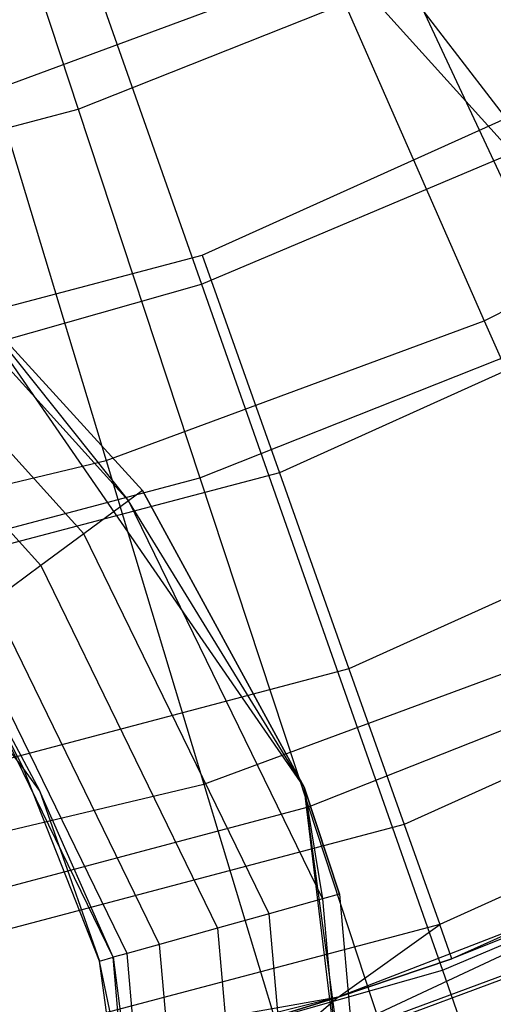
# Model space of a CAD drawing. Extents: x 0.1 to 26.5, y -19.1 to 0.
# Tile 107 of 256: x 13.666 to 13.857, y -13.281 to -12.885. Entities that reach past the tile are written whole.
import ezdxf

# ---------------------------------------------------------------- set-up
doc = ezdxf.new("R2010")
doc.units = 0
doc.header["$LTSCALE"] = 2.54
doc.layers.get('0').update_dxf_attribs({"linetype": 'CONTINUOUS'})

# ---------------------------------------------------------------- blocks, each defined once
blk = doc.blocks.new('7777_STL')
at = {"color": 0}
for p, q in [((13.63716, -12.70071, 37.81274), (13.73932, -12.99153, 37.69436)), ((13.63716, -12.70071, 37.81274), (13.73932, -12.99153, 37.69436)), ((13.63633, -12.75876, 25.85699), (13.68986, -12.92115, 25.98169)), ((13.63633, -12.75876, 25.85699), (13.68986, -12.92115, 25.98169)), ((13.91935, -13, 5.25965), (13.72458, -12.78369, 5.25965)), ((13.91935, -13, 5.25965), (13.72458, -12.78369, 5.25965)), ((13.91935, -13, 5.25965), (13.8081, -12.85502, 4.81965)), ((13.91935, -13, 4.81965), (13.8081, -12.85502, 4.81965)), ((13.91935, -13, 5.25965), (13.8081, -12.85502, 4.81965)), ((13.91935, -13, 4.81965), (13.8081, -12.85502, 4.81965)), ((13.65602, -12.91348, 26.09788), (13.79035, -12.86388, 26.09788)), ((13.65602, -12.91348, 26.09788), (13.79035, -12.86388, 26.09788)), ((13.79035, -12.86388, 26.09788), (13.85296, -13.0063, 26.25179)), ((13.79035, -12.86388, 26.09788), (13.85296, -13.0063, 26.25179)), ((13.68986, -12.92115, 25.98169), (13.82238, -12.86857, 25.98169)), ((13.68986, -12.92115, 25.98169), (13.82238, -12.86857, 25.98169)), ((13.82238, -12.86857, 25.98169), (13.88842, -13.00997, 26.12463)), ((13.82238, -12.86857, 25.98169), (13.88842, -13.00997, 26.12463)), ((13.73961, -12.97989, 30.161), (13.93157, -12.89331, 30.161)), ((13.73961, -12.97989, 30.161), (13.93157, -12.89331, 30.161)), ((13.65602, -12.91348, 26.09788), (13.70101, -13.06242, 26.25179)), ((13.65602, -12.91348, 26.09788), (13.70101, -13.06242, 26.25179)), ((13.55205, -12.95769, 25.98169), (13.68986, -12.92115, 25.98169)), ((13.55205, -12.95769, 25.98169), (13.68986, -12.92115, 25.98169)), ((13.68986, -12.92115, 25.98169), (13.73872, -13.06936, 26.12463)), ((13.68986, -12.92115, 25.98169), (13.73872, -13.06936, 26.12463)), ((13.73932, -12.99153, 37.69436), (13.88518, -12.92996, 37.69436)), ((13.73932, -12.99153, 37.69436), (13.88518, -12.92996, 37.69436)), ((13.85296, -13.0063, 26.25179), (13.99704, -12.93228, 26.25179)), ((13.85296, -13.0063, 26.25179), (13.99704, -12.93228, 26.25179)), ((13.97654, -12.97438, 30.17568), (13.77063, -13.06726, 30.17568)), ((13.97654, -12.97438, 30.17568), (13.77063, -13.06726, 30.17568)), ((13.53603, -13.0337, 30.161), (13.73961, -12.97989, 30.161)), ((13.53603, -13.0337, 30.161), (13.73961, -12.97989, 30.161)), ((13.73961, -12.97989, 30.161), (13.77063, -13.06726, 30.17568)), ((13.73961, -12.97989, 30.161), (13.77063, -13.06726, 30.17568)), ((13.58701, -13.03471, 37.69436), (13.73932, -12.99153, 37.69436)), ((13.58701, -13.03471, 37.69436), (13.73932, -12.99153, 37.69436)), ((13.73932, -12.99153, 37.69436), (13.83615, -13.26716, 37.54046)), ((13.73932, -12.99153, 37.69436), (13.83615, -13.26716, 37.54046)), ((13.78064, -13.19365, 5.25965), (13.64469, -12.9967, 5.25965)), ((13.64469, -12.9967, 5.25965), (13.71571, -13.07443, 5.85965)), ((13.64469, -12.9967, 5.25965), (13.71571, -13.07443, 5.85965)), ((13.64469, -12.9967, 5.85965), (13.71571, -13.07443, 5.85965)), ((13.64469, -12.9967, 5.85965), (13.71571, -13.07443, 5.85965)), ((13.64469, -12.9967, 5.85965), (13.71004, -13.07861, 6.22775)), ((13.64469, -12.9967, 5.85965), (13.71004, -13.07861, 6.22775)), ((13.78064, -13.19365, 5.25965), (13.64469, -12.9967, 5.25965)), ((13.64379, -13.00532, 6.22775), (13.71004, -13.07861, 6.22775)), ((13.64379, -13.00532, 6.22775), (13.71004, -13.07861, 6.22775)), ((13.70101, -13.06242, 26.25179), (13.85296, -13.0063, 26.25179)), ((13.70101, -13.06242, 26.25179), (13.85296, -13.0063, 26.25179)), ((13.85296, -13.0063, 26.25179), (13.90759, -13.13057, 26.42345)), ((13.85296, -13.0063, 26.25179), (13.90759, -13.13057, 26.42345)), ((13.73872, -13.06936, 26.12463), (13.88842, -13.00997, 26.12463)), ((13.73872, -13.06936, 26.12463), (13.88842, -13.00997, 26.12463)), ((13.69211, -13.09182, 6.56676), (13.62885, -13.02184, 6.56676)), ((13.69211, -13.09182, 6.56676), (13.62885, -13.02184, 6.56676)), ((13.61441, -13.0378, 6.73034), (13.67478, -13.10458, 6.73034)), ((13.61441, -13.0378, 6.73034), (13.67478, -13.10458, 6.73034)), ((14.0171, -13.04751, 30.21829), (13.7986, -13.14607, 30.21829)), ((14.0171, -13.04751, 30.21829), (13.7986, -13.14607, 30.21829)), ((13.5434, -13.09981, 26.25179), (13.70101, -13.06242, 26.25179)), ((13.5434, -13.09981, 26.25179), (13.70101, -13.06242, 26.25179)), ((13.70101, -13.06242, 26.25179), (13.74026, -13.19237, 26.42345)), ((13.70101, -13.06242, 26.25179), (13.74026, -13.19237, 26.42345)), ((13.77063, -13.06726, 30.17568), (13.55224, -13.12498, 30.17568)), ((13.77063, -13.06726, 30.17568), (13.55224, -13.12498, 30.17568)), ((13.58304, -13.11064, 26.12463), (13.73872, -13.06936, 26.12463)), ((13.58304, -13.11064, 26.12463), (13.73872, -13.06936, 26.12463)), ((13.73872, -13.06936, 26.12463), (13.7823, -13.20156, 26.28404)), ((13.73872, -13.06936, 26.12463), (13.7823, -13.20156, 26.28404)), ((13.77063, -13.06726, 30.17568), (13.7986, -13.14607, 30.21829)), ((13.77063, -13.06726, 30.17568), (13.7986, -13.14607, 30.21829)), ((13.66784, -13.1861, 6.85965), (13.58142, -13.07428, 6.85965)), ((13.66784, -13.1861, 6.85965), (13.58142, -13.07428, 6.85965)), ((13.71571, -13.07443, 5.85965), (13.71004, -13.07861, 6.22775)), ((13.71571, -13.07443, 5.85965), (13.71004, -13.07861, 6.22775)), ((13.78064, -13.19365, 5.25965), (13.71571, -13.07443, 5.85965)), ((13.71571, -13.07443, 5.85965), (13.78064, -13.19365, 5.85965)), ((13.78064, -13.19365, 5.25965), (13.71571, -13.07443, 5.85965)), ((13.71571, -13.07443, 5.85965), (13.78064, -13.19365, 5.85965)), ((13.71004, -13.07861, 6.22775), (13.69211, -13.09182, 6.56676)), ((13.71004, -13.07861, 6.22775), (13.69211, -13.09182, 6.56676)), ((13.78064, -13.19365, 5.85965), (13.71004, -13.07861, 6.22775)), ((13.71004, -13.07861, 6.22775), (13.78796, -13.23852, 6.22775)), ((13.78064, -13.19365, 5.85965), (13.71004, -13.07861, 6.22775)), ((13.71004, -13.07861, 6.22775), (13.78796, -13.23852, 6.22775)), ((13.69211, -13.09182, 6.56676), (13.67478, -13.10458, 6.73034)), ((13.69211, -13.09182, 6.56676), (13.67478, -13.10458, 6.73034)), ((13.76651, -13.2445, 6.56676), (13.69211, -13.09182, 6.56676)), ((13.76651, -13.2445, 6.56676), (13.69211, -13.09182, 6.56676)), ((13.67478, -13.10458, 6.73034), (13.6553, -13.11893, 6.82792)), ((13.67478, -13.10458, 6.73034), (13.6553, -13.11893, 6.82792)), ((13.67478, -13.10458, 6.73034), (13.74578, -13.25029, 6.73034)), ((13.67478, -13.10458, 6.73034), (13.74578, -13.25029, 6.73034)), ((14.04929, -13.10555, 30.28466), (13.8208, -13.20862, 30.28466)), ((14.04929, -13.10555, 30.28466), (13.8208, -13.20862, 30.28466)), ((13.72248, -13.25678, 6.82792), (13.6553, -13.11893, 6.82792)), ((13.72248, -13.25678, 6.82792), (13.6553, -13.11893, 6.82792)), ((13.70944, -13.26042, 6.85307), (13.6444, -13.12696, 6.85307)), ((13.70944, -13.26042, 6.85307), (13.6444, -13.12696, 6.85307)), ((13.70387, -13.26197, 6.85804), (13.63975, -13.13038, 6.85804)), ((13.63975, -13.13038, 6.85804), (13.67426, -13.19499, 6.8595)), ((13.70387, -13.26197, 6.85804), (13.63975, -13.13038, 6.85804)), ((13.74026, -13.19237, 26.42345), (13.90759, -13.13057, 26.42345)), ((13.74026, -13.19237, 26.42345), (13.90759, -13.13057, 26.42345)), ((13.64068, -13.13411, 6.85876), (13.66784, -13.1861, 6.85965)), ((13.7823, -13.20156, 26.28404), (13.94733, -13.13608, 26.28404)), ((13.7823, -13.20156, 26.28404), (13.94733, -13.13608, 26.28404)), ((14.06996, -13.14281, 30.36829), (13.83505, -13.24877, 30.36829)), ((14.06996, -13.14281, 30.36829), (13.83505, -13.24877, 30.36829)), ((13.7986, -13.14607, 30.21829), (13.56686, -13.20732, 30.21829)), ((13.7986, -13.14607, 30.21829), (13.56686, -13.20732, 30.21829)), ((13.7986, -13.14607, 30.21829), (13.8208, -13.20862, 30.28466)), ((13.7986, -13.14607, 30.21829), (13.8208, -13.20862, 30.28466)), ((14.07708, -13.15565, 30.461), (13.83997, -13.26261, 30.461)), ((14.07708, -13.15565, 30.461), (13.83997, -13.26261, 30.461)), ((13.69841, -13.2635, 6.85965), (13.66784, -13.1861, 6.85965)), ((13.67426, -13.19499, 6.8595), (13.66784, -13.1861, 6.85965)), ((13.69841, -13.2635, 6.85965), (13.66784, -13.1861, 6.85965)), ((13.56671, -13.23354, 26.42345), (13.74026, -13.19237, 26.42345)), ((13.56671, -13.23354, 26.42345), (13.74026, -13.19237, 26.42345)), ((13.74026, -13.19237, 26.42345), (13.7732, -13.30141, 26.61031)), ((13.74026, -13.19237, 26.42345), (13.7732, -13.30141, 26.61031)), ((13.83615, -13.26716, 37.54046), (14.01515, -13.1916, 37.54046)), ((13.83615, -13.26716, 37.54046), (14.01515, -13.1916, 37.54046)), ((13.70387, -13.26197, 6.85804), (13.67426, -13.19499, 6.8595)), ((13.67426, -13.19499, 6.8595), (13.69841, -13.2635, 6.85965)), ((13.70387, -13.26197, 6.85804), (13.67426, -13.19499, 6.8595)), ((13.67426, -13.19499, 6.8595), (13.69841, -13.2635, 6.85965)), ((13.78064, -13.19365, 5.85965), (13.78064, -13.19365, 5.25965)), ((13.78064, -13.19365, 5.85965), (13.79475, -13.23663, 5.85965)), ((13.79475, -13.23663, 5.85965), (13.78064, -13.19365, 5.25965)), ((13.78064, -13.19365, 5.85965), (13.78064, -13.19365, 5.25965)), ((13.79475, -13.23663, 5.85965), (13.78064, -13.19365, 5.25965)), ((13.81089, -13.41822, 5.85965), (13.78064, -13.19365, 5.25965)), ((13.81089, -13.41822, 5.85965), (13.78064, -13.19365, 5.25965)), ((13.80948, -13.43122, 5.25965), (13.78064, -13.19365, 5.25965)), ((13.78064, -13.19365, 5.85965), (13.79475, -13.23663, 5.85965)), ((13.78064, -13.19365, 5.85965), (13.78796, -13.23852, 6.22775)), ((13.78064, -13.19365, 5.85965), (13.78796, -13.23852, 6.22775)), ((13.80948, -13.43122, 5.25965), (13.78064, -13.19365, 5.25965)), ((13.61067, -13.24706, 26.28404), (13.7823, -13.20156, 26.28404)), ((13.61067, -13.24706, 26.28404), (13.7823, -13.20156, 26.28404)), ((13.7823, -13.20156, 26.28404), (13.82005, -13.3161, 26.45794)), ((13.7823, -13.20156, 26.28404), (13.82005, -13.3161, 26.45794)), ((13.8208, -13.20862, 30.28466), (13.57846, -13.27267, 30.28466)), ((13.8208, -13.20862, 30.28466), (13.57846, -13.27267, 30.28466)), ((13.8208, -13.20862, 30.28466), (13.83505, -13.24877, 30.36829)), ((13.8208, -13.20862, 30.28466), (13.83505, -13.24877, 30.36829)), ((13.75875, -13.30846, 31.55971), (13.96901, -13.21028, 31.27355)), ((13.75875, -13.30846, 31.55971), (13.96901, -13.21028, 31.27355)), ((13.96901, -13.21028, 31.27355), (13.79428, -13.27804, 31.27355)), ((13.96901, -13.21028, 31.27355), (13.79428, -13.27804, 31.27355)), ((13.96901, -13.21028, 31.27355), (13.83997, -13.26261, 30.461)), ((13.96901, -13.21028, 31.27355), (13.83997, -13.26261, 30.461)), ((13.75875, -13.30846, 31.55971), (13.97679, -13.22727, 31.55971)), ((13.75875, -13.30846, 31.55971), (13.97679, -13.22727, 31.55971)), ((13.7732, -13.30141, 26.61031), (13.95344, -13.23485, 26.61031)), ((13.7732, -13.30141, 26.61031), (13.95344, -13.23485, 26.61031)), ((13.78796, -13.23852, 6.22775), (13.76651, -13.2445, 6.56676)), ((13.78796, -13.23852, 6.22775), (13.76651, -13.2445, 6.56676)), ((13.79475, -13.23663, 5.85965), (13.78796, -13.23852, 6.22775)), ((13.79475, -13.23663, 5.85965), (13.78796, -13.23852, 6.22775)), ((13.78796, -13.23852, 6.22775), (13.80388, -13.41756, 6.22775)), ((13.78796, -13.23852, 6.22775), (13.80388, -13.41756, 6.22775)), ((13.79475, -13.23663, 5.85965), (13.81089, -13.41822, 5.85965)), ((13.79475, -13.23663, 5.85965), (13.81089, -13.41822, 5.85965)), ((13.76651, -13.2445, 6.56676), (13.74578, -13.25029, 6.73034)), ((13.76651, -13.2445, 6.56676), (13.74578, -13.25029, 6.73034)), ((13.78171, -13.41545, 6.56676), (13.76651, -13.2445, 6.56676)), ((13.78171, -13.41545, 6.56676), (13.76651, -13.2445, 6.56676)), ((13.83505, -13.24877, 30.36829), (13.58591, -13.31463, 30.36829)), ((13.83505, -13.24877, 30.36829), (13.58591, -13.31463, 30.36829)), ((13.74578, -13.25029, 6.73034), (13.72248, -13.25678, 6.82792)), ((13.74578, -13.25029, 6.73034), (13.72248, -13.25678, 6.82792)), ((13.74578, -13.25029, 6.73034), (13.76028, -13.41342, 6.73034)), ((13.74578, -13.25029, 6.73034), (13.76028, -13.41342, 6.73034)), ((13.79428, -13.27804, 30.461), (13.83505, -13.24877, 30.36829)), ((13.79428, -13.27804, 30.461), (13.83505, -13.24877, 30.36829)), ((13.83997, -13.26261, 30.461), (13.83505, -13.24877, 30.36829)), ((13.83997, -13.26261, 30.461), (13.83505, -13.24877, 30.36829)), ((13.72248, -13.25678, 6.82792), (13.70944, -13.26042, 6.85307)), ((13.72248, -13.25678, 6.82792), (13.70944, -13.26042, 6.85307)), ((13.7362, -13.41113, 6.82792), (13.72248, -13.25678, 6.82792)), ((13.7362, -13.41113, 6.82792), (13.72248, -13.25678, 6.82792)), ((13.69841, -13.2635, 6.85965), (13.70387, -13.26197, 6.85804)), ((13.69841, -13.2635, 6.85965), (13.70387, -13.26197, 6.85804)), ((13.71313, -13.37095, 6.85965), (13.69841, -13.2635, 6.85965)), ((13.71313, -13.37095, 6.85965), (13.69841, -13.2635, 6.85965)), ((13.71326, -13.33539, 6.8595), (13.69841, -13.2635, 6.85965)), ((13.71326, -13.33539, 6.8595), (13.69841, -13.2635, 6.85965)), ((13.70944, -13.26042, 6.85307), (13.70387, -13.26197, 6.85804)), ((13.70944, -13.26042, 6.85307), (13.70387, -13.26197, 6.85804)), ((13.71697, -13.4093, 6.85804), (13.70387, -13.26197, 6.85804)), ((13.70387, -13.26197, 6.85804), (13.71326, -13.33539, 6.8595)), ((13.70387, -13.26197, 6.85804), (13.71326, -13.33539, 6.8595)), ((13.71697, -13.4093, 6.85804), (13.70387, -13.26197, 6.85804)), ((13.72273, -13.40985, 6.85307), (13.70944, -13.26042, 6.85307)), ((13.72273, -13.40985, 6.85307), (13.70944, -13.26042, 6.85307)), ((13.79428, -13.27804, 31.27355), (13.83997, -13.26261, 30.461)), ((13.83997, -13.26261, 30.461), (13.79428, -13.27804, 30.461)), ((13.79428, -13.27804, 31.27355), (13.83997, -13.26261, 30.461)), ((13.83997, -13.26261, 30.461), (13.79428, -13.27804, 30.461)), ((13.64923, -13.32015, 37.54046), (13.83615, -13.26716, 37.54046)), ((13.64923, -13.32015, 37.54046), (13.83615, -13.26716, 37.54046)), ((13.83615, -13.26716, 37.54046), (13.92629, -13.52375, 37.3532)), ((13.83615, -13.26716, 37.54046), (13.92629, -13.52375, 37.3532)), ((13.79428, -13.27804, 30.461), (13.58591, -13.31463, 30.36829)), ((13.79428, -13.27804, 30.461), (13.58591, -13.31463, 30.36829)), ((13.79428, -13.27804, 30.461), (13.58848, -13.32908, 30.461)), ((13.79428, -13.27804, 30.461), (13.58848, -13.32908, 30.461)), ((13.79428, -13.27804, 31.27355), (13.75352, -13.29051, 31.27355)), ((13.75352, -13.29051, 31.27355), (13.79428, -13.27804, 30.461)), ((13.75352, -13.29051, 31.27355), (13.79428, -13.27804, 30.461)), ((13.79428, -13.27804, 31.27355), (13.75352, -13.29051, 31.27355)), ((13.79428, -13.27804, 31.27355), (13.75875, -13.30846, 31.55971)), ((13.79428, -13.27804, 31.27355), (13.75875, -13.30846, 31.55971)), ((13.79428, -13.27804, 31.27355), (13.79428, -13.27804, 30.461)), ((13.79428, -13.27804, 31.27355), (13.79428, -13.27804, 30.461))]:
    blk.add_line(p, q, dxfattribs=at)
blk = doc.blocks.new('GROUP_2')
at = {"color": 0}
blk.add_blockref('7777_STL', (-0.13159, 19.10373, -0.15965), dxfattribs=at)

msp = doc.modelspace()

# ---------------------------------------------------------------- block references
at = {"color": 0}
msp.add_blockref('GROUP_2', (0.13159, -19.10373, 0.15965), dxfattribs=at)

doc.saveas('drawing.dxf')
